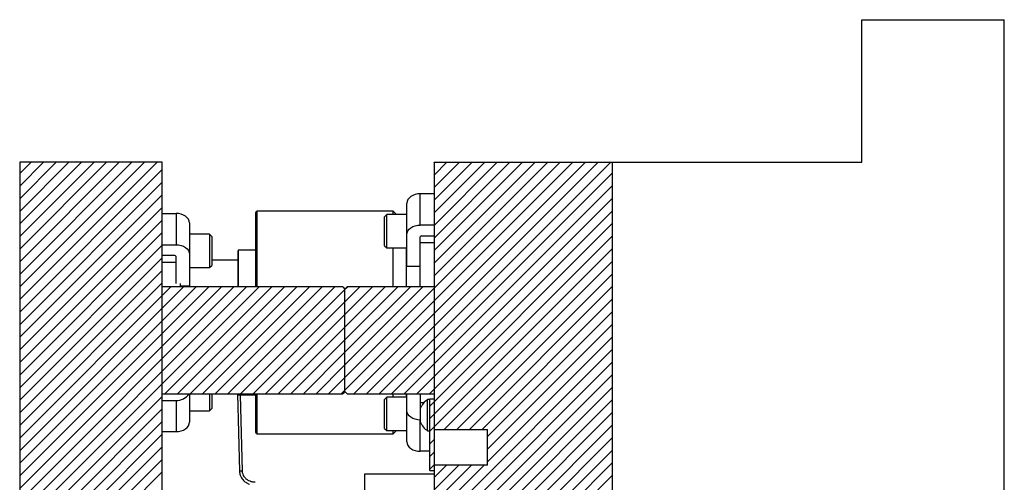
# Model space of a CAD drawing. Header units: inches. Extents: x 1687 to 2505, y -239 to -56.
# Tile 141 of 166: x 1863 to 1877, y -155 to -148. Entities that reach past the tile are written whole.
import ezdxf

# ---------------------------------------------------------------- set-up
doc = ezdxf.new("R2010")
doc.units = ezdxf.units.IN
doc.header["$LTSCALE"] = 0.5
doc.header["$MEASUREMENT"] = 0
doc.layers.add('SID-M-F', color=202, linetype='Continuous')
doc.layers.add('SID-M-S', color=105, linetype='Continuous')

msp = doc.modelspace()

# ---------------------------------------------------------------- linework, layer by layer
at = {"layer": 'SID-M-F', "linetype": 'Continuous'}
for p, q in [((1863.49939, -150.46902), (1863.65886, -150.30955)), ((1863.49939, -150.6458), (1863.83563, -150.30955)), ((1863.49939, -150.82257), (1864.01241, -150.30955)), ((1863.49939, -150.99935), (1864.18919, -150.30955)), ((1863.49939, -151.17613), (1864.36596, -150.30955)), ((1863.49939, -151.3529), (1864.54274, -150.30955)), ((1863.49939, -151.52968), (1864.71952, -150.30955)), ((1863.49939, -151.70646), (1864.89629, -150.30955)), ((1863.49939, -151.88323), (1865.07307, -150.30955)), ((1863.49939, -152.06001), (1865.24985, -150.30955)), ((1863.49939, -152.23679), (1865.42662, -150.30955)), ((1863.49939, -152.41356), (1865.49939, -150.41356)), ((1868.06238, -153.33065), (1871.08348, -150.30955)), ((1868.06238, -153.50743), (1871.26025, -150.30955)), ((1868.18703, -153.55955), (1871.43703, -150.30955)), ((1868.36381, -153.55955), (1871.61381, -150.30955)), ((1868.54058, -153.55955), (1871.79058, -150.30955)), ((1869.31238, -150.31288), (1869.31571, -150.30955)), ((1869.31238, -150.48966), (1869.49249, -150.30955)), ((1869.31238, -150.66644), (1869.66926, -150.30955)), ((1869.31238, -150.84321), (1869.84604, -150.30955)), ((1869.31238, -151.01999), (1870.02282, -150.30955)), ((1869.31238, -151.19677), (1870.19959, -150.30955)), ((1869.31238, -151.37354), (1870.37637, -150.30955)), ((1869.31238, -151.55032), (1870.55315, -150.30955)), ((1869.31238, -151.7271), (1870.72992, -150.30955)), ((1869.31238, -151.90387), (1870.9067, -150.30955)), ((1868.71736, -153.55955), (1871.81238, -150.46453)), ((1863.49939, -152.59034), (1865.49939, -150.59034)), ((1868.89414, -153.55955), (1871.81238, -150.64131)), ((1863.49939, -152.76712), (1865.49939, -150.76712)), ((1869.07091, -153.55955), (1871.81238, -150.81809)), ((1863.49939, -152.94389), (1865.49939, -150.94389)), ((1869.24769, -153.55955), (1871.81238, -150.99486)), ((1863.49939, -153.12067), (1865.49939, -151.12067)), ((1869.25238, -153.73164), (1871.81238, -151.17164)), ((1863.49939, -153.29745), (1865.49939, -151.29745)), ((1869.25238, -153.90842), (1871.81238, -151.34842)), ((1863.49939, -153.47422), (1865.49939, -151.47422)), ((1869.25238, -154.08519), (1871.81238, -151.52519)), ((1863.49939, -153.651), (1865.49939, -151.651)), ((1869.4548, -154.05955), (1871.81238, -151.70197)), ((1863.49939, -153.82778), (1865.49939, -151.82778)), ((1869.63157, -154.05955), (1871.81238, -151.87875)), ((1863.49939, -154.00455), (1865.49939, -152.00455)), ((1863.49939, -154.18133), (1865.62117, -152.05955)), ((1863.49939, -154.35811), (1865.79794, -152.05955)), ((1863.49939, -154.53488), (1865.97472, -152.05955)), ((1863.49939, -154.71166), (1866.1515, -152.05955)), ((1863.49939, -154.88844), (1866.32827, -152.05955)), ((1863.49939, -155.06521), (1866.50505, -152.05955)), ((1863.49939, -155.24199), (1866.68183, -152.05955)), ((1863.49939, -155.41877), (1866.8586, -152.05955)), ((1865.53538, -153.55955), (1867.03538, -152.05955)), ((1865.71216, -153.55955), (1867.21216, -152.05955)), ((1865.88893, -153.55955), (1867.38893, -152.05955)), ((1866.06571, -153.55955), (1867.56571, -152.05955)), ((1866.24249, -153.55955), (1867.74249, -152.05955)), ((1866.41926, -153.55955), (1867.91926, -152.05955)), ((1868.06238, -152.09321), (1868.09604, -152.05955)), ((1868.06238, -152.26999), (1868.27282, -152.05955)), ((1868.06238, -152.44677), (1868.44959, -152.05955)), ((1868.06238, -152.62354), (1868.62637, -152.05955)), ((1868.06238, -152.80032), (1868.80315, -152.05955)), ((1868.06238, -152.9771), (1868.97992, -152.05955)), ((1868.06238, -153.15387), (1869.1567, -152.05955)), ((1869.80835, -154.05955), (1871.81238, -152.05552)), ((1866.59604, -153.55955), (1868.06189, -152.0937)), ((1866.77282, -153.55955), (1868.06189, -152.27048)), ((1869.98513, -154.05955), (1871.81238, -152.2323)), ((1866.94959, -153.55955), (1868.06189, -152.44726)), ((1870.06238, -154.15908), (1871.81238, -152.40908)), ((1867.12637, -153.55955), (1868.06189, -152.62403)), ((1870.06238, -154.33585), (1871.81238, -152.58585)), ((1870.06238, -154.51263), (1871.81238, -152.76263)), ((1867.30315, -153.55955), (1868.06189, -152.80081)), ((1867.47992, -153.55955), (1868.06189, -152.97759)), ((1869.31238, -155.43941), (1871.81238, -152.93941)), ((1867.6567, -153.55955), (1868.06189, -153.15436)), ((1869.31238, -155.61618), (1871.81238, -153.11618)), ((1869.31238, -155.79296), (1871.81238, -153.29296)), ((1867.83348, -153.55955), (1868.06189, -153.33114)), ((1863.49939, -155.59554), (1865.49939, -153.59554)), ((1868.01025, -153.55955), (1868.06189, -153.50792)), ((1868.06238, -157.21974), (1871.81238, -153.46974)), ((1868.06238, -157.39651), (1871.81238, -153.64651)), ((1863.49939, -155.77232), (1865.49939, -153.77232)), ((1868.06238, -157.57329), (1871.81238, -153.82329)), ((1863.49939, -155.9491), (1865.49939, -153.9491)), ((1868.06238, -157.75007), (1871.81238, -154.00007)), ((1863.49939, -156.12587), (1865.49939, -154.12587)), ((1868.06238, -157.92684), (1871.81238, -154.17684)), ((1869.25238, -154.26197), (1869.31238, -154.20197)), ((1863.49939, -156.30265), (1865.49939, -154.30265)), ((1868.06238, -158.10362), (1871.81238, -154.35362)), ((1869.25238, -154.43875), (1869.31238, -154.37875)), ((1863.49939, -156.47943), (1865.49939, -154.47943)), ((1868.06238, -158.2804), (1871.81238, -154.5304)), ((1869.25238, -154.61552), (1869.31238, -154.55552)), ((1869.31238, -154.7323), (1869.48513, -154.55955)), ((1869.31238, -154.90908), (1869.6619, -154.55955)), ((1869.31238, -155.08585), (1869.83868, -154.55955)), ((1869.31238, -155.26263), (1870.01546, -154.55955)), ((1863.49939, -156.6562), (1865.49939, -154.6562)), ((1867.14455, -159.375), (1871.81238, -154.70717))]:
    msp.add_line(p, q, dxfattribs=at)
at = {"layer": 'SID-M-S'}
for p, q in [((1875.31238, -150.30955), (1875.31238, -148.30955)), ((1875.31238, -148.30955), (1877.31238, -148.30955)), ((1877.31238, -161.80455), (1877.31238, -148.30955)), ((1863.49939, -150.30955), (1863.49939, -174.30955)), ((1865.49939, -150.30955), (1863.49939, -150.30955)), ((1865.49939, -161.04215), (1865.49939, -150.30955)), ((1869.31238, -150.30955), (1869.31238, -164.30955)), ((1869.31238, -150.30955), (1875.31238, -150.30955)), ((1871.81238, -150.30955), (1871.81238, -174.30955)), ((1868.94476, -150.83504), (1868.93401, -150.86011)), ((1868.96223, -150.81193), (1868.94476, -150.83504)), ((1868.98573, -150.79168), (1868.96223, -150.81193)), ((1869.01437, -150.77506), (1868.98573, -150.79168)), ((1869.04705, -150.76271), (1869.01437, -150.77506)), ((1869.08251, -150.75511), (1869.04705, -150.76271)), ((1869.11938, -150.75254), (1869.08251, -150.75511)), ((1869.11938, -151.19094), (1869.11938, -150.75254)), ((1869.31238, -150.75254), (1869.11938, -150.75254)), ((1868.93401, -150.86011), (1868.93038, -150.88618)), ((1868.93038, -151.77057), (1868.93038, -150.88618)), ((1865.49939, -151.02875), (1865.69239, -151.02875)), ((1865.69239, -151.02875), (1865.69239, -151.46715)), ((1865.72926, -151.03132), (1865.69239, -151.02875)), ((1865.76471, -151.03892), (1865.72926, -151.03132)), ((1865.79739, -151.05127), (1865.76471, -151.03892)), ((1865.82603, -151.06789), (1865.79739, -151.05127)), ((1865.84953, -151.08814), (1865.82603, -151.06789)), ((1865.867, -151.11125), (1865.84953, -151.08814)), ((1865.87775, -151.13632), (1865.867, -151.11125)), ((1866.81238, -152.05955), (1866.81238, -151.01705)), ((1868.73888, -150.99705), (1866.83238, -150.99705)), ((1866.83238, -152.05955), (1866.83238, -150.99705)), ((1868.64913, -151.04354), (1868.61788, -151.07479)), ((1868.61788, -151.48104), (1868.61788, -151.07479)), ((1868.93038, -151.04354), (1868.64913, -151.04354)), ((1868.64913, -151.51229), (1868.64913, -151.04354)), ((1868.78537, -151.04354), (1868.73888, -150.99705)), ((1868.73888, -151.04354), (1868.73888, -150.99705)), ((1865.88139, -151.16239), (1865.87775, -151.13632)), ((1865.88139, -151.16239), (1865.88139, -152.04678)), ((1868.94476, -151.27344), (1868.96223, -151.25034)), ((1868.96223, -151.25034), (1868.98573, -151.23009)), ((1868.98573, -151.23009), (1869.01437, -151.21347)), ((1869.01437, -151.21347), (1869.04705, -151.20112)), ((1869.04705, -151.20112), (1869.08251, -151.19351)), ((1869.08251, -151.19351), (1869.11938, -151.19094)), ((1869.31238, -151.19094), (1869.11938, -151.19094)), ((1866.16264, -151.31975), (1865.88139, -151.31975)), ((1866.19389, -151.351), (1866.16264, -151.31975)), ((1866.16264, -151.31975), (1866.16264, -151.7885)), ((1866.19389, -151.351), (1866.19389, -151.75725)), ((1868.93038, -151.32459), (1868.93401, -151.29851)), ((1868.93401, -151.29851), (1868.94476, -151.27344)), ((1869.11938, -152.05955), (1869.11938, -151.35535)), ((1869.13688, -151.34297), (1869.31238, -151.34297)), ((1865.49939, -151.46715), (1865.69239, -151.46715)), ((1865.69239, -151.46715), (1865.72926, -151.46972)), ((1865.72926, -151.46972), (1865.76471, -151.47733)), ((1865.76471, -151.47733), (1865.79739, -151.48968)), ((1865.79739, -151.48968), (1865.82603, -151.5063)), ((1865.82603, -151.5063), (1865.84953, -151.52655)), ((1865.84953, -151.52655), (1865.867, -151.54965)), ((1868.61788, -151.48104), (1868.64913, -151.51229)), ((1868.64913, -151.51229), (1868.93038, -151.51229)), ((1868.73888, -152.05955), (1868.73888, -151.51229)), ((1868.92638, -152.05955), (1868.92638, -151.51229)), ((1869.11938, -151.43417), (1869.31238, -151.43417)), ((1865.67489, -151.61918), (1865.49939, -151.61918)), ((1865.69239, -152.01405), (1865.69239, -151.63156)), ((1865.867, -151.54965), (1865.87775, -151.57472)), ((1865.87775, -151.57472), (1865.88139, -151.6008)), ((1866.56238, -152.05955), (1866.56238, -151.5518)), ((1866.81238, -151.54392), (1866.57025, -151.54392)), ((1866.57025, -152.05955), (1866.57025, -151.54392)), ((1865.49939, -151.71038), (1865.69239, -151.71038)), ((1865.88139, -151.7885), (1866.16264, -151.7885)), ((1866.16264, -151.7885), (1866.19389, -151.75725)), ((1866.56238, -151.68455), (1866.19389, -151.68455)), ((1868.93038, -151.77057), (1869.11938, -151.77057)), ((1868.03189, -152.05955), (1865.49939, -152.05955)), ((1865.74939, -152.01405), (1865.74939, -152.05955)), ((1865.74939, -152.04678), (1865.88139, -152.04678)), ((1868.03189, -152.05955), (1868.06189, -152.08955)), ((1868.06238, -152.08955), (1868.09238, -152.05955)), ((1869.31238, -152.05955), (1868.09238, -152.05955)), ((1868.06189, -153.52955), (1868.06189, -152.08955)), ((1868.06238, -153.52955), (1868.06238, -152.08955)), ((1865.49939, -153.55955), (1868.03189, -153.55955)), ((1865.88139, -153.55955), (1865.88139, -153.95671)), ((1866.16264, -153.55955), (1866.16264, -153.79935)), ((1866.19389, -153.55955), (1866.19389, -153.7681)), ((1866.55686, -153.55955), (1866.5829, -154.64475)), ((1866.56238, -153.5673), (1866.56238, -153.55955)), ((1866.57025, -153.57517), (1866.57025, -153.55955)), ((1866.57025, -153.57517), (1866.81238, -153.57517)), ((1866.62389, -154.64377), (1866.59824, -153.57517)), ((1866.81238, -154.10205), (1866.81238, -153.55955)), ((1866.83238, -154.12205), (1866.83238, -153.55955)), ((1868.06189, -153.52955), (1868.03189, -153.55955)), ((1868.09238, -153.55955), (1868.06238, -153.52955)), ((1868.09238, -153.55955), (1869.31238, -153.55955)), ((1868.73888, -153.60681), (1868.73888, -153.55955)), ((1868.92638, -153.60681), (1868.92638, -153.55955)), ((1868.93038, -154.23292), (1868.93038, -153.55955)), ((1869.11938, -153.55955), (1869.11938, -153.76375)), ((1865.49939, -153.65194), (1865.69239, -153.65194)), ((1865.69239, -153.65194), (1865.69239, -154.09035)), ((1868.64913, -153.60681), (1868.61788, -153.63806)), ((1868.61788, -154.04431), (1868.61788, -153.63806)), ((1868.93038, -153.60681), (1868.64913, -153.60681)), ((1868.64913, -154.07556), (1868.64913, -153.60681)), ((1869.16979, -153.68493), (1869.11938, -153.68493)), ((1869.25238, -153.64105), (1869.22138, -153.64105)), ((1869.22138, -154.07805), (1869.22138, -153.64105)), ((1869.31238, -153.63455), (1869.25238, -153.63455)), ((1869.25238, -154.63455), (1869.25238, -153.63455)), ((1865.88139, -153.79935), (1866.16264, -153.79935)), ((1866.16264, -153.79935), (1866.19389, -153.7681)), ((1868.93401, -153.82058), (1868.93038, -153.79451)), ((1868.94476, -153.84565), (1868.93401, -153.82058)), ((1868.96223, -153.86876), (1868.94476, -153.84565)), ((1868.98573, -153.88901), (1868.96223, -153.86876)), ((1869.11971, -153.76617), (1869.11938, -153.76375)), ((1869.12038, -153.76788), (1869.11971, -153.76617)), ((1869.12038, -153.95705), (1869.12038, -153.76205)), ((1865.84953, -154.03096), (1865.867, -154.00785)), ((1865.867, -154.00785), (1865.87775, -153.98278)), ((1865.87775, -153.98278), (1865.88139, -153.95671)), ((1869.01437, -153.90563), (1868.98573, -153.88901)), ((1869.04705, -153.91798), (1869.01437, -153.90563)), ((1869.08251, -153.92559), (1869.04705, -153.91798)), ((1869.11938, -153.92815), (1869.08251, -153.92559)), ((1869.12038, -153.92815), (1869.11938, -153.92815)), ((1869.11938, -154.36656), (1869.11938, -153.92815)), ((1865.49939, -154.09035), (1865.69239, -154.09035)), ((1865.69239, -154.09035), (1865.72926, -154.08778)), ((1865.72926, -154.08778), (1865.76471, -154.08018)), ((1865.76471, -154.08018), (1865.79739, -154.06783)), ((1865.79739, -154.06783), (1865.82603, -154.05121)), ((1865.82603, -154.05121), (1865.84953, -154.03096)), ((1866.83238, -154.12205), (1868.73888, -154.12205)), ((1868.61788, -154.04431), (1868.64913, -154.07556)), ((1868.64913, -154.07556), (1868.93038, -154.07556)), ((1868.73888, -154.12205), (1868.78537, -154.07556)), ((1868.73888, -154.12205), (1868.73888, -154.07556)), ((1869.22138, -154.07805), (1869.25238, -154.07805)), ((1869.31238, -154.05955), (1870.06238, -154.05955)), ((1870.06238, -154.55955), (1870.06238, -154.05955)), ((1868.93038, -154.23292), (1868.93401, -154.25899)), ((1868.93401, -154.25899), (1868.94476, -154.28406)), ((1868.94476, -154.28406), (1868.96223, -154.30717)), ((1868.96223, -154.30717), (1868.98573, -154.32742)), ((1868.98573, -154.32742), (1869.01437, -154.34404)), ((1869.01437, -154.34404), (1869.04705, -154.35639)), ((1869.04705, -154.35639), (1869.08251, -154.36399)), ((1869.08251, -154.36399), (1869.11938, -154.36656)), ((1869.25238, -154.36656), (1869.11938, -154.36656)), ((1870.06238, -154.55955), (1869.31238, -154.55955)), ((1868.34238, -155.68455), (1868.34238, -154.68455)), ((1868.34238, -154.68455), (1869.31238, -154.68455)), ((1869.25238, -154.63455), (1869.31238, -154.63455))]:
    msp.add_line(p, q, dxfattribs=at)
for centre, radius, start, end in [((1866.83238, -151.01705), 0.02, 90, 180), ((1869.13469, -151.35844), 0.01562, 81.950533, 168.578246), ((1865.67707, -151.63465), 0.01562, 11.421754, 98.049467), ((1866.57025, -151.5518), 0.00787, 90, 180), ((1865.70573, -153.45683), 0.19557, 266.08612, 328.316172), ((1866.57025, -153.5673), 0.00787, 180, 270), ((1869.36913, -153.86703), 0.27, 123.177536, 157.118233), ((1869.36913, -153.85206), 0.27, 202.881767, 236.822464), ((1866.83238, -154.10205), 0.02, 180, 270), ((1866.72028, -159.51277), 4.86995, 91.134143, 91.616499)]:
    msp.add_arc(centre, radius, start, end, dxfattribs=at)
for points, knots in [([(1866.5829, -154.64475), (1866.58367, -154.65523), (1866.58513, -154.67536), (1866.5948, -154.70878), (1866.61407, -154.74768), (1866.64742, -154.78498), (1866.68399, -154.81231), (1866.71159, -154.82297), (1866.7212, -154.82669)], [0, 0, 0, 0, 0.10870913, 0.20893511, 0.38536736, 0.64170984, 0.87527647, 1, 1, 1, 1]), ([(1866.80123, -154.80182), (1866.79131, -154.80123), (1866.77233, -154.80009), (1866.74238, -154.79256), (1866.70971, -154.77884), (1866.67646, -154.75578), (1866.65004, -154.72661), (1866.63387, -154.69566), (1866.6258, -154.66874), (1866.62454, -154.65224), (1866.62389, -154.64377)], [0, 0, 0, 0, 0.09274521, 0.177335, 0.31913476, 0.50569344, 0.70709957, 0.84470006, 0.92027907, 1, 1, 1, 1])]:
    msp.add_open_spline(points, degree=3, knots=knots, dxfattribs=at)

doc.saveas('drawing.dxf')
